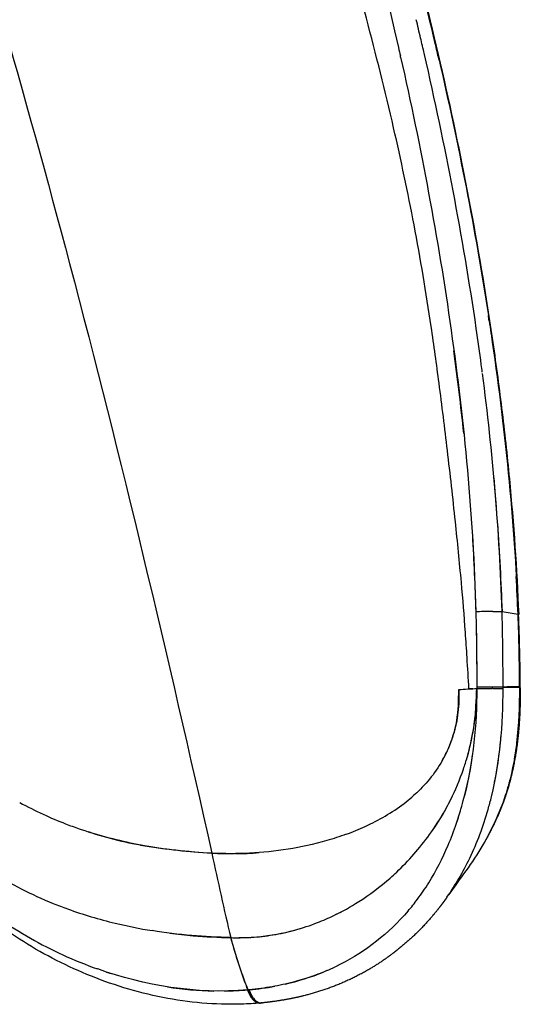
# Model space of a CAD drawing. Header units: millimetres. Extents: x 2530 to 6175, y 0 to 2613.
# Tile 19 of 76: x 4392 to 4439, y 282 to 375. Entities that reach past the tile are written whole.
import ezdxf

# ---------------------------------------------------------------- set-up
doc = ezdxf.new("R2010")
doc.units = ezdxf.units.MM
doc.header["$MEASUREMENT"] = 0
doc.layers.add('Crea2D$visibili$linee', color=7, linetype='Continuous', true_color=0x000000)
doc.layers.add('Crea2D$visibili$tangenti', color=7, linetype='Continuous', true_color=0x000000)

msp = doc.modelspace()

# ---------------------------------------------------------------- linework, layer by layer
at = {"layer": 'Crea2D$visibili$linee'}
for p, q in [((4434.626, 311.825), (4434.626, 311.829)), ((4437.857, 311.998), (4437.857, 312)), ((4437.857, 311.998), (4439.421, 311.954)), ((4417.395, 283.961), (4417.399, 283.965))]:
    msp.add_line(p, q, dxfattribs=at)
for centre, radius, start, end in [((4083.599, 290.829), 357.376, 13.26286, 15.11526), ((4076.591, 290.287), 363.096, 13.22124, 13.50197), ((4077.197, 290.495), 362.459, 12.97215, 13.21109), ((4091.366, 292.693), 349.389, 13.00527, 13.25751), ((4086.08, 294.106), 350.747, 12.75273, 12.77031), ((4081.439, 291.42), 358.119, 12.96356, 12.98025), ((4087.719, 291.817), 353.139, 12.99789, 13.01055), ((4157.935, 305.434), 280.322, 7.59305, 8.29687), ((4132.138, 300.355), 307.896, 8.41513, 8.42753), ((4146.355, 305.49), 289.401, 6.04513, 7.59991), ((4247.161, 314.56), 190.616, 4.16807, 5.17961), ((3980.008, 298.573), 459.71, 2.5314, 2.97847), ((4437.598, 261.599), 57.557, 90.8776, 92.30693), ((4222.003, 310.704), 217.421, 0.35092, 2.1543), ((4227.618, 310.678), 211.868, 0.36729, 2.21441), ((4433.225, 345.219), 33.419, 272.40267, 273.6805), ((4436.137, 537.265), 225.398, 269.80518, 270.16994), ((4436.832, 369.963), 58.094, 270.06001, 270.98066), ((4439.476, 311.968), 0.0114, 261.40363, 297.60297), ((4362.133, 312.308), 73.236, 358.11058, 359.14107), ((4402.481, 309.825), 32.755, 344.85979, 352.60565), ((4411.746, 311.888), 23.634, 325.65187, 341.1577), ((4414.941, 309.237), 24.306, 345.12461, 345.1716), ((4406.599, 308.942), 31.029, 344.08997, 346.3952), ((4409.564, 332.82), 36.17, 241.28144, 245.23873), ((4403.986, 309.194), 31.139, 337.04231, 345.25623), ((4409.786, 333.303), 36.701, 245.23937, 248.79766), ((4402.231, 309.749), 32.975, 340.51548, 343.37681), ((4410.305, 334.55), 38.052, 248.74797, 250.81561), ((4408.948, 307.044), 25.73, 328.24651, 337.14024), ((4412.581, 361.537), 65.277, 268.02945, 269.90842), ((4412.332, 327.761), 31.502, 270.41794, 274.51479), ((4549.638, 210.298), 142.855, 143.82092, 144.93438), ((4412.019, 305.176), 22.135, 323.29392, 328.17645), ((4412.864, 304.57), 21.096, 319.40073, 323.24139), ((4411.052, 330.791), 42.265, 250.16284, 256.54801), ((4411.973, 310.954), 22.795, 296.40723, 298.53761), ((4412.542, 336.861), 48.515, 256.50469, 260.69476), ((4412.742, 309.052), 20.74, 268.35312, 287.55458), ((4445.004, 297.771), 28.809, 197.95767, 197.96674), ((4453.021, 300.256), 37.198, 197.79093, 197.79795), ((4412.527, 332.313), 43.994, 269.50329, 271.40688), ((4510.884, 319.269), 103.564, 199.39401, 200.27343), ((4412.131, 306.578), 23.222, 282.80586, 292.11578), ((4412.84, 304.837), 21.339, 293.06597, 295.38716), ((4415.403, 312.449), 27.939, 265.67757, 265.68365), ((4411.306, 316.639), 33.368, 261.10397, 268.66176), ((4411.421, 309.828), 26.55, 275.30644, 280.5834), ((4416.588, 284.199), 2.829, 198.34409, 201.91902), ((4412.672, 312.224), 30.015, 273.44342, 273.45818)]:
    msp.add_arc(centre, radius, start, end, dxfattribs=at)
for points in [[(4413.187, 421.651), (4419.074, 405.593), (4424.127, 389.202), (4427.971, 372.425)], [(4427.97, 372.424), (4428.031, 372.162), (4428.091, 371.899), (4428.15, 371.636)], [(4435.323, 345.886), (4434.046, 354.63), (4432.39, 363.237), (4430.43, 371.758)], [(4431.81, 371.244), (4433.645, 363.293), (4435.21, 355.265), (4436.462, 347.116)], [(4436.541, 346.593), (4436.515, 346.767), (4436.488, 346.942), (4436.462, 347.116)], [(4436.541, 346.593), (4436.598, 346.222), (4436.653, 345.851), (4436.708, 345.48)], [(4432.944, 345.728), (4434.186, 336.972), (4435.032, 328.088), (4435.282, 319.11)], [(4436.718, 345.414), (4438.008, 336.698), (4438.92, 327.822), (4439.27, 318.877)], [(4435.893, 341.759), (4435.862, 341.998), (4435.831, 342.236), (4435.799, 342.475)], [(4437.757, 319.14), (4437.531, 326.717), (4436.872, 334.233), (4435.908, 341.644)], [(4437.339, 327.451), (4437.523, 324.686), (4437.64, 321.913), (4437.757, 319.14)], [(4434.951, 326.347), (4435.094, 323.938), (4435.188, 321.524), (4435.282, 319.11)], [(4437.731, 319.142), (4437.73, 319.142), (4437.729, 319.142), (4437.728, 319.142)], [(4437.857, 312), (4437.851, 313.539), (4437.85, 315.91), (4437.757, 319.14)], [(4435.282, 319.11), (4435.347, 316.74), (4435.368, 314.365), (4435.371, 311.985)], [(4435.303, 318.22), (4435.348, 316.142), (4435.363, 314.063), (4435.371, 311.985)], [(4435.37, 311.869), (4435.363, 308.44), (4435.046, 305.041), (4434.216, 301.723)], [(4434.998, 311.847), (4434.874, 311.839), (4434.75, 311.832), (4434.626, 311.825)], [(4435.37, 311.869), (4435.367, 311.662), (4435.365, 311.454), (4435.361, 311.247)], [(4436.757, 301.643), (4437.579, 305.023), (4437.853, 308.463), (4437.857, 311.878)], [(4436.893, 311.869), (4436.864, 311.869), (4436.835, 311.869), (4436.805, 311.869)], [(4437.829, 311.878), (4437.828, 311.878), (4437.827, 311.878), (4437.826, 311.877)], [(4439.42, 312.036), (4438.899, 312.025), (4438.378, 312.013), (4437.857, 312)], [(4439.421, 311.954), (4439.426, 309.072), (4439.228, 306.153), (4438.514, 303.312)], [(4439.42, 312.036), (4439.455, 312.035), (4439.474, 312.035), (4439.479, 312.036)], [(4439.421, 311.954), (4439.42, 311.954), (4439.42, 311.954), (4439.42, 311.96)], [(4438.515, 303.312), (4438.49, 303.213), (4438.465, 303.114), (4438.439, 303.016)], [(4438.434, 302.996), (4438.409, 302.902), (4438.383, 302.808), (4438.357, 302.714)], [(4403.603, 297.072), (4405.794, 296.68), (4408.065, 296.489), (4410.336, 296.298)], [(4431.177, 290.367), (4431.231, 290.43), (4431.285, 290.494), (4431.339, 290.558)], [(4412.884, 285.805), (4412.618, 286.633), (4412.382, 287.477), (4412.145, 288.321)], [(4422.205, 285.662), (4422.133, 285.627), (4422.061, 285.592), (4421.989, 285.557)], [(4422.249, 285.684), (4422.235, 285.677), (4422.22, 285.67), (4422.205, 285.662)], [(4400.398, 285.071), (4400.538, 285.025), (4400.679, 284.979), (4400.82, 284.934)], [(4421.201, 285.202), (4421.113, 285.164), (4421.025, 285.127), (4420.936, 285.091)], [(4411.548, 283.277), (4412.274, 283.29), (4413.005, 283.337), (4413.735, 283.384)], [(4413.972, 283.122), (4413.98, 283.101), (4413.989, 283.081), (4413.998, 283.061)], [(4414.009, 283.037), (4414.017, 283.018), (4414.026, 282.999), (4414.035, 282.981)], [(4414.048, 282.955), (4414.057, 282.937), (4414.066, 282.92), (4414.075, 282.902)], [(4414.089, 282.876), (4414.098, 282.859), (4414.107, 282.842), (4414.117, 282.826)], [(4414.132, 282.8), (4414.142, 282.783), (4414.152, 282.767), (4414.161, 282.752)], [(4414.177, 282.727), (4414.188, 282.711), (4414.198, 282.696), (4414.208, 282.68)], [(4414.224, 282.658), (4414.235, 282.642), (4414.246, 282.627), (4414.258, 282.612)], [(4415.058, 282.156), (4415.02, 282.152), (4414.982, 282.149), (4414.944, 282.145)]]:
    msp.add_open_spline(points, degree=3, dxfattribs=at)
for points, knots in [([(4416.526, 421.194), (4417.308, 419.151), (4418.837, 415.054), (4421.764, 406.802), (4426.525, 392.218), (4429.948, 379.509), (4431.914, 370.96), (4432.898, 366.682), (4433.804, 362.381), (4435.448, 353.715), (4436.184, 349.357), (4436.827, 344.969), (4437.15, 342.768), (4437.448, 340.561), (4437.99, 336.13), (4438.234, 333.905), (4438.856, 327.422), (4439.156, 323.15), (4439.328, 318.867)], [0, 0, 0, 0, 6.560676, 13.120265, 26.263305, 52.579901, 52.579901, 52.579901, 65.990228, 65.990228, 79.403113, 79.403113, 79.403113, 86.131584, 86.131584, 92.877529, 92.877529, 105.746716, 105.746716, 105.746716, 105.746716]), ([(4428.174, 371.531), (4429.14, 367.271), (4430.902, 358.726), (4432.333, 350.069), (4432.944, 345.728)], [4.5001152, 4.5001152, 4.5001152, 4.5001152, 4.6249183, 4.7489431, 4.7489431, 4.7489431, 4.7489431]), ([(4436.889, 319.151), (4436.861, 319.151), (4436.833, 319.151), (4436.775, 319.15), (4436.746, 319.15), (4436.717, 319.149)], [3.46875006, 3.46875006, 3.46875006, 3.46875006, 3.5, 3.5, 3.53124994, 3.53124994, 3.53124994, 3.53124994]), ([(4433.671, 311.767), (4433.701, 311.044), (4433.654, 309.594), (4433.213, 307.47), (4432.407, 305.476), (4431.279, 303.68), (4430.164, 302.433), (4429.452, 301.785), (4429.243, 301.605)], [-1, -1, -1, -1, -0.9375, -0.875, -0.8125, -0.75, -0.6875, -0.6622825, -0.6622825, -0.6622825, -0.6622825]), ([(4432.104, 305.041), (4432.305, 305.395), (4432.91, 306.59), (4433.622, 308.839), (4433.655, 310.777), (4433.671, 311.767)], [0.7970627, 0.7970627, 0.7970627, 0.7970627, 0.8330526, 0.9147581, 1, 1, 1, 1]), ([(4434.113, 304.255), (4434.238, 304.619), (4434.686, 306.035), (4435.242, 308.57), (4435.328, 310.775), (4435.37, 311.869)], [2.8046831, 2.8046831, 2.8046831, 2.8046831, 2.8339495, 2.9175851, 3, 3, 3, 3]), ([(4439.421, 311.954), (4439.376, 310.204), (4439.318, 307.946), (4439, 305.715), (4438.915, 305.217)], [0, 0, 0, 0, 0.1274039, 0.1643854, 0.1643854, 0.1643854, 0.1643854]), ([(4434.394, 305.136), (4434.57, 305.728), (4434.927, 307.127), (4435.264, 309.27), (4435.356, 310.818), (4435.367, 311.537)], [0.828125, 0.828125, 0.828125, 0.828125, 0.875, 0.9375, 0.9916723, 0.9916723, 0.9916723, 0.9916723]), ([(4437.055, 302.998), (4437.288, 304.17), (4437.506, 305.649), (4437.649, 307.138), (4437.675, 307.431)], [2.7990099, 2.7990099, 2.7990099, 2.7990099, 2.8801084, 2.8999513, 2.8999513, 2.8999513, 2.8999513]), ([(4438.356, 302.714), (4438.265, 302.389), (4438.167, 302.065), (4437.519, 300.079), (4436.781, 298.514), (4435.444, 296.229), (4434.903, 295.411), (4434.331, 294.628)], [0.2270786, 0.2270786, 0.2270786, 0.2270786, 0.2514616, 0.2514616, 0.3771924, 0.3771924, 0.4531032, 0.4531032, 0.4531032, 0.4531032]), ([(4423.035, 298.09), (4423.641, 298.313), (4425.524, 299.089), (4427.622, 300.279), (4429.001, 301.396), (4429.243, 301.605)], [0.4379491, 0.4379491, 0.4379491, 0.4379491, 0.5004786, 0.6334246, 0.6626186, 0.6626186, 0.6626186, 0.6626186]), ([(4427.184, 293.951), (4427.393, 294.135), (4428.741, 295.362), (4430.502, 297.364), (4432.209, 299.973), (4432.905, 301.328), (4433.203, 301.977)], [2.4773447, 2.4773447, 2.4773447, 2.4773447, 2.5000114, 2.6249084, 2.6873419, 2.7421484, 2.7421484, 2.7421484, 2.7421484]), ([(4432.547, 292.135), (4433.356, 293.286), (4434.083, 294.534), (4435.405, 297.298), (4435.982, 298.832), (4436.439, 300.436)], [1.5244018, 1.5244018, 1.5244018, 1.5244018, 1.6249934, 1.6249934, 1.7376093, 1.7376093, 1.7376093, 1.7376093]), ([(4397.801, 298.611), (4397.862, 298.59), (4399.73, 297.942), (4401.651, 297.424), (4403.571, 297.078)], [2.4922936, 2.4922936, 2.4922936, 2.4922936, 2.5001044, 2.7330059, 2.7330059, 2.7330059, 2.7330059]), ([(4410.336, 296.298), (4409.25, 296.348), (4407.107, 296.514), (4403.191, 297.077), (4400.428, 297.757), (4398.715, 298.306)], [-1, -1, -1, -1, -0.875, -0.75, -0.53125, -0.53125, -0.53125, -0.53125]), ([(4423.035, 298.09), (4422.428, 297.867), (4420.597, 297.271), (4417.533, 296.604), (4413.898, 296.241), (4411.517, 296.243), (4410.336, 296.298)], [-0.4375, -0.4375, -0.4375, -0.4375, -0.375, -0.25, -0.125, 0, 0, 0, 0]), ([(4389.633, 294.472), (4390.507, 293.921), (4392.364, 292.863), (4394.757, 291.771), (4396.251, 291.199), (4396.71, 291.033)], [0.1327838, 0.1327838, 0.1327838, 0.1327838, 0.25, 0.375, 0.4296861, 0.4296861, 0.4296861, 0.4296861]), ([(4421.859, 290.412), (4422.66, 290.797), (4424.498, 291.818), (4426.238, 293.12), (4427.184, 293.951)], [0.298358, 0.298358, 0.298358, 0.298358, 0.375, 0.4773124, 0.4773124, 0.4773124, 0.4773124]), ([(4387.524, 292.182), (4388.438, 291.468), (4390.241, 290.06), (4393.166, 288.23), (4396.252, 286.645), (4398.423, 285.765), (4399.549, 285.364)], [3.0001807, 3.0001807, 3.0001807, 3.0001807, 3.1262833, 3.250068, 3.3731514, 3.4999762, 3.4999762, 3.4999762, 3.4999762]), ([(4414.934, 282.144), (4414.341, 282.092), (4413.114, 282.019), (4410.652, 282.017), (4406.27, 282.398), (4402.611, 283.335), (4400.237, 284.192), (4397.951, 285.016), (4395.763, 286.042), (4391.621, 288.453), (4389.671, 289.836), (4387.853, 291.377)], [0, 0, 0, 0, 1.785713, 3.686147, 7.383908, 14.956679, 14.956679, 14.956679, 24.119082, 24.119082, 33.268707, 33.268707, 33.268707, 33.268707]), ([(4413.948, 288.345), (4413.997, 288.348), (4414.72, 288.385), (4416.144, 288.551), (4418.226, 289.007), (4420.142, 289.643), (4421.353, 290.17), (4421.858, 290.414)], [2.0546914, 2.0546914, 2.0546914, 2.0546914, 2.0591276, 2.1204116, 2.1840265, 2.2501677, 2.2985257, 2.2985257, 2.2985257, 2.2985257]), ([(4428.881, 290.842), (4427.051, 288.707), (4424.857, 287.013), (4422.422, 285.77), (4422.336, 285.726), (4422.249, 285.684)], [3.5371081, 3.5371081, 3.5371081, 3.5371081, 3.75, 3.75, 3.7578125, 3.7578125, 3.7578125, 3.7578125]), ([(4412.145, 288.321), (4410.901, 288.371), (4408.366, 288.473), (4405.923, 288.782), (4404.697, 288.984)], [0, 0, 0, 0, 0.1303515, 0.2656347, 0.2656347, 0.2656347, 0.2656347]), ([(4406.368, 288.737), (4407.101, 288.641), (4409, 288.436), (4410.94, 288.355), (4412.145, 288.321)], [0.7953435, 0.7953435, 0.7953435, 0.7953435, 0.875, 1, 1, 1, 1]), ([(4413.742, 283.384), (4413.685, 283.54), (4413.355, 284.43), (4412.77, 286.056), (4412.352, 287.572), (4412.145, 288.321)], [1, 1, 1, 1, 1.096608, 1.554092, 2, 2, 2, 2]), ([(4413.735, 283.384), (4408.821, 282.958), (4404.003, 283.785), (4399.557, 285.361), (4399.553, 285.363), (4399.549, 285.364)], [-0.03545543, -0.03545543, -0.03545543, -0.03545543, -0.01772771, -0.01772771, -0.01771051, -0.01771051, -0.01771051, -0.01771051]), ([(4420.936, 285.092), (4420.541, 284.93), (4419.573, 284.566), (4417.944, 284.076), (4415.981, 283.639), (4414.602, 283.477), (4413.875, 283.396)], [3.7967315, 3.7967315, 3.7967315, 3.7967315, 3.831713, 3.8817945, 3.9378718, 4, 4, 4, 4]), ([(4414.273, 282.593), (4414.371, 282.466), (4414.48, 282.362), (4414.763, 282.178), (4414.943, 282.136), (4415.116, 282.16)], [0.3125, 0.3125, 0.3125, 0.3125, 0.5, 0.5, 0.78125, 0.78125, 0.78125, 0.78125])]:
    msp.add_open_spline(points, degree=3, knots=knots, dxfattribs=at)
for points, weights in [([(4436.889, 319.152), (4437.497, 319.158), (4437.728, 319.142)], [0.853669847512, 0.861250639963, 0.980452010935]), ([(4437.731, 319.142), (4437.745, 319.141), (4437.757, 319.14)], [0.982217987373, 0.990822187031, 1]), ([(4437.829, 311.878), (4437.844, 311.878), (4437.857, 311.878)], [0.982267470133, 0.99084772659, 1]), ([(4439.474, 311.956), (4439.46, 311.955), (4439.421, 311.954)], [0.935926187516, 0.963386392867, 1]), ([(4414.753, 282.153), (4414.061, 282.281), (4413.735, 283.384)], [0.859899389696, 0.796217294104, 1]), ([(4413.742, 283.384), (4414.13, 282.073), (4414.944, 282.145)], [1, 0.766596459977, 0.884063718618]), ([(4413.972, 283.122), (4413.967, 283.132), (4413.963, 283.143)], [0.942554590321, 0.944517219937, 0.946519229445]), ([(4414.008, 283.037), (4414.003, 283.049), (4413.998, 283.061)], [0.927134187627, 0.929257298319, 0.931435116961]), ([(4414.047, 282.954), (4414.041, 282.968), (4414.034, 282.981)], [0.913242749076, 0.915368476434, 0.917560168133]), ([(4414.088, 282.875), (4414.081, 282.889), (4414.074, 282.902)], [0.900798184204, 0.902810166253, 0.904894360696]), ([(4414.131, 282.799), (4414.124, 282.812), (4414.116, 282.825)], [0.889730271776, 0.891547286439, 0.893437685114]), ([(4414.177, 282.727), (4414.169, 282.739), (4414.161, 282.751)], [0.879979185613, 0.881549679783, 0.883190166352]), ([(4414.224, 282.658), (4414.216, 282.669), (4414.208, 282.68)], [0.871494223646, 0.872791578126, 0.874151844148]), ([(4414.272, 282.592), (4414.265, 282.602), (4414.257, 282.612)], [0.864232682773, 0.865251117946, 0.866322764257])]:
    msp.add_rational_spline(points, weights, degree=2, dxfattribs=at)
for points, weights, degree, knots in [([(4439.482, 311.957), (4439.484, 311.445), (4439.474, 310.478), (4439.399, 308.64), (4439.135, 305.724), (4438.614, 303.299), (4438.11, 301.781), (4437.972, 301.366), (4437.822, 300.956), (4437.501, 300.149), (4437.329, 299.752), (4436.79, 298.589), (4436.393, 297.838), (4435.967, 297.113), (4435.806, 296.838), (4435.64, 296.567), (4435.47, 296.298)], [1, 1, 1, 1, 1, 1, 1, 1, 1, 1, 1, 1, 1, 1, 0.999908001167, 0.999908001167, 1], 3, [0, 0, 0, 0, 1.536276, 2.902684, 5.517437, 10.314727, 10.314727, 10.314727, 11.642236, 11.642236, 12.963303, 12.963303, 15.573004, 15.573004, 15.573004, 16.527321, 16.527321, 16.527321, 16.527321]), ([(4432.547, 292.135), (4432.349, 291.852), (4432.145, 291.574), (4431.934, 291.3), (4431.664, 290.948), (4431.108, 290.263), (4429.93, 288.968), (4427.733, 286.918), (4425.588, 285.489), (4424.081, 284.716), (4422.616, 283.968), (4421.081, 283.377), (4419.493, 282.949), (4418.719, 282.739), (4417.932, 282.57), (4416.476, 282.321), (4415.793, 282.229), (4415.116, 282.16)], [1, 0.999848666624, 0.999848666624, 1, 1, 1, 1, 1, 1, 1, 0.996372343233, 0.996372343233, 1, 1, 1, 1, 1, 1], 3, [0, 0, 0, 0, 1.035804, 1.035804, 1.035804, 2.365824, 3.683479, 6.285623, 11.367825, 11.367825, 11.367825, 16.29324, 16.29324, 16.29324, 19.099927, 19.099927, 21.549938, 21.549938, 21.549938, 21.549938]), ([(4413.903, 283.309), (4413.889, 283.35), (4413.876, 283.392), (4413.876, 283.394), (4413.875, 283.396)], [0.980315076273, 0.989368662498, 0.999026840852, 0.999512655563, 1], 2, [-0.03277069, -0.03277069, -0.03277069, -0.00156945, -0.00156945, 0, 0, 0])]:
    msp.add_rational_spline(points, weights, degree=degree, knots=knots, dxfattribs=at)
at = {"layer": 'Crea2D$visibili$tangenti'}
msp.add_line((4437.757, 319.14), (4439.27, 318.877), dxfattribs=at)
msp.add_arc((4439.274, 318.746), 0.131, 66.62993, 91.53697, dxfattribs=at)
for points, knots in [([(4434.626, 311.829), (4434.571, 312.817), (4434.471, 314.596), (4434.251, 317.952), (4433.9, 322.233), (4433.328, 327.962), (4432.624, 334.237), (4431.864, 340.384), (4430.883, 347.504), (4429.533, 355.566), (4427.472, 365.285), (4424.933, 375.43), (4421.813, 386.544), (4418.043, 398.838), (4413.566, 412.295), (4407.031, 430.446), (4400.009, 447.96), (4392.633, 464.383), (4387.176, 475.608), (4381.743, 485.877), (4378.031, 492.26), (4376.153, 495.312)], [0, 0, 0, 0, 2.967926, 5.343633, 10.091732, 15.850791, 22.617044, 29.035223, 34.430408, 44.179118, 53.552549, 64.229373, 75.547591, 88.181637, 102.803422, 118.092916, 146.050859, 159.394236, 172.096464, 183.489221, 194.241468, 194.241468, 194.241468, 194.241468]), ([(4350.789, 481.282), (4353.797, 475.013), (4359.793, 461.902), (4371.004, 434.832), (4383.982, 398.177), (4397.969, 349.624), (4406.181, 314.945), (4410.336, 296.298)], [0, 0, 0, 0, 20.859834, 43.244499, 87.882436, 137.45589, 194.771688, 194.771688, 194.771688, 194.771688]), ([(4433.671, 311.767), (4433.953, 311.784), (4434.272, 311.804), (4434.591, 311.823), (4434.626, 311.825)], [-1, -1, -1, -1, -0.5, -0.4370829, -0.4370829, -0.4370829, -0.4370829]), ([(4437.857, 312), (4437.742, 311.997), (4437.433, 311.993), (4436.866, 311.989), (4436.152, 311.986), (4435.632, 311.985), (4435.371, 311.985)], [0, 0, 0, 0, 0.343979, 0.927532, 1.700739, 2.486049, 2.486049, 2.486049, 2.486049])]:
    msp.add_open_spline(points, degree=3, knots=knots, dxfattribs=at)
for points in [[(4435.371, 311.985), (4435.371, 311.946), (4435.371, 311.908), (4435.37, 311.869)], [(4437.857, 311.878), (4437.857, 311.918), (4437.857, 311.958), (4437.857, 311.998)], [(4410.336, 296.298), (4410.632, 294.968), (4411.194, 292.301), (4411.804, 289.634), (4412.145, 288.321)], [(4413.875, 283.396), (4413.831, 283.392), (4413.787, 283.388), (4413.742, 283.384)]]:
    msp.add_open_spline(points, degree=3, dxfattribs=at)

doc.saveas('drawing.dxf')
